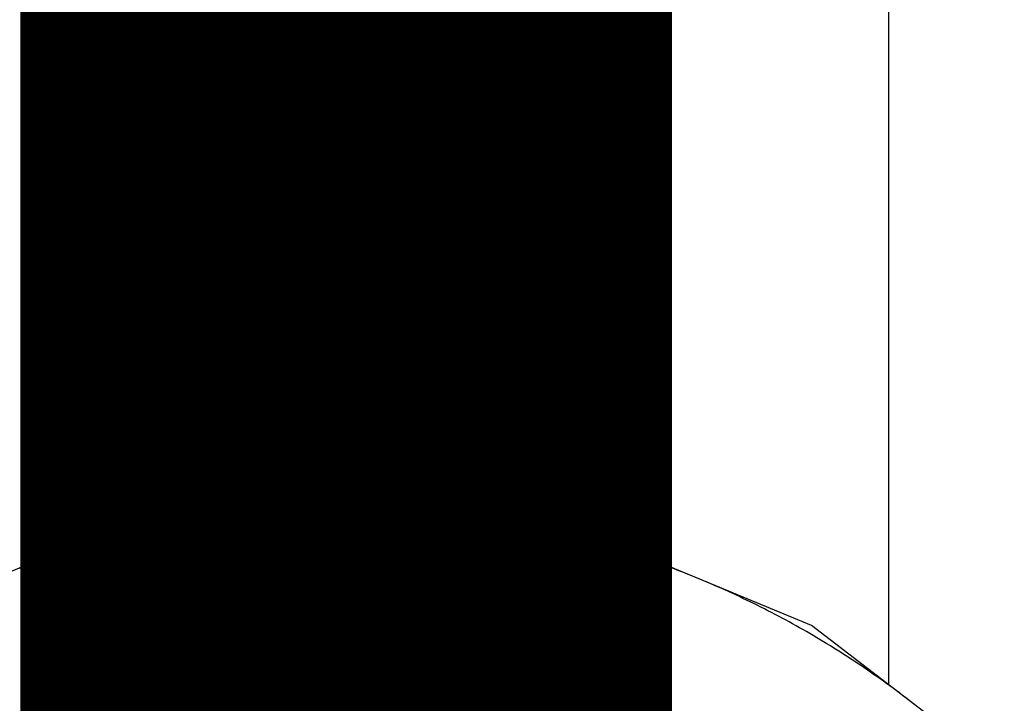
# Model space of a CAD drawing. Header units: millimetres. Extents: x -1.5 to 11.1, y -3 to 5.
# Tile 214 of 256: x 1.035 to 1.0803, y 2.9335 to 2.965. Entities that reach past the tile are written whole.
import ezdxf

# ---------------------------------------------------------------- set-up
doc = ezdxf.new("R2010")
doc.units = ezdxf.units.MM
doc.header["$MEASUREMENT"] = 0
for name, color, linetype, true_color in [('BottomLayer', 5, 'Continuous', 0x0000ff), ('Metal_2', 7, 'Continuous', 0x7f0000), ('Metal_3', 7, 'Continuous', 0x3f7f00), ('TopLayer', 1, 'Continuous', 0xff0000)]:
    doc.layers.add(name, color=color, linetype=linetype, true_color=true_color)

msp = doc.modelspace()

# ---------------------------------------------------------------- linework, layer by layer
at = {"layer": 'BottomLayer'}
for p, q in [((1.05, 2.942867), (1.038905, 2.941406)), ((1.061095, 2.941406), (1.05, 2.942867)), ((1.038905, 2.941406), (1.028567, 2.937124)), ((1.071433, 2.937124), (1.061095, 2.941406)), ((1.080311, 2.930311), (1.071433, 2.937124))]:
    msp.add_line(p, q, dxfattribs=at)
at = {"layer": 'Metal_2'}
for p, q in [((1.04415, 2.942096), (1.043968, 2.94207)), ((1.044331, 2.94212), (1.04415, 2.942096)), ((1.044513, 2.942144), (1.044331, 2.94212)), ((1.044695, 2.942168), (1.044513, 2.942144)), ((1.044877, 2.94219), (1.044695, 2.942168)), ((1.045059, 2.942212), (1.044877, 2.94219)), ((1.045241, 2.942233), (1.045059, 2.942212)), ((1.045424, 2.942253), (1.045241, 2.942233)), ((1.045606, 2.942272), (1.045424, 2.942253)), ((1.045789, 2.942291), (1.045606, 2.942272)), ((1.045971, 2.942309), (1.045789, 2.942291)), ((1.046154, 2.942326), (1.045971, 2.942309)), ((1.046337, 2.942342), (1.046154, 2.942326)), ((1.046519, 2.942357), (1.046337, 2.942342)), ((1.046702, 2.942372), (1.046519, 2.942357)), ((1.046885, 2.942386), (1.046702, 2.942372)), ((1.047068, 2.942399), (1.046885, 2.942386)), ((1.047251, 2.942411), (1.047068, 2.942399)), ((1.047434, 2.942423), (1.047251, 2.942411)), ((1.047617, 2.942433), (1.047434, 2.942423)), ((1.0478, 2.942443), (1.047617, 2.942433)), ((1.047983, 2.942452), (1.0478, 2.942443)), ((1.048167, 2.942461), (1.047983, 2.942452)), ((1.04835, 2.942468), (1.048167, 2.942461)), ((1.048533, 2.942475), (1.04835, 2.942468)), ((1.048716, 2.942481), (1.048533, 2.942475)), ((1.0489, 2.942486), (1.048716, 2.942481)), ((1.049083, 2.94249), (1.0489, 2.942486)), ((1.049266, 2.942494), (1.049083, 2.94249)), ((1.04945, 2.942496), (1.049266, 2.942494)), ((1.049633, 2.942499), (1.04945, 2.942496)), ((1.049817, 2.9425), (1.049633, 2.942499)), ((1.05, 2.9425), (1.049817, 2.9425)), ((1.050183, 2.9425), (1.05, 2.9425)), ((1.050367, 2.942499), (1.050183, 2.9425)), ((1.05055, 2.942496), (1.050367, 2.942499)), ((1.050734, 2.942494), (1.05055, 2.942496)), ((1.050917, 2.94249), (1.050734, 2.942494)), ((1.0511, 2.942486), (1.050917, 2.94249)), ((1.051284, 2.942481), (1.0511, 2.942486)), ((1.051467, 2.942475), (1.051284, 2.942481)), ((1.05165, 2.942468), (1.051467, 2.942475)), ((1.051834, 2.942461), (1.05165, 2.942468)), ((1.052017, 2.942452), (1.051834, 2.942461)), ((1.0522, 2.942443), (1.052017, 2.942452)), ((1.052383, 2.942433), (1.0522, 2.942443)), ((1.052566, 2.942423), (1.052383, 2.942433)), ((1.052749, 2.942411), (1.052566, 2.942423)), ((1.052932, 2.942399), (1.052749, 2.942411)), ((1.053115, 2.942386), (1.052932, 2.942399)), ((1.053298, 2.942372), (1.053115, 2.942386)), ((1.053481, 2.942357), (1.053298, 2.942372)), ((1.053664, 2.942342), (1.053481, 2.942357)), ((1.053846, 2.942326), (1.053664, 2.942342)), ((1.054029, 2.942309), (1.053846, 2.942326)), ((1.054211, 2.942291), (1.054029, 2.942309)), ((1.054394, 2.942272), (1.054211, 2.942291)), ((1.054576, 2.942253), (1.054394, 2.942272)), ((1.054758, 2.942233), (1.054576, 2.942253)), ((1.054941, 2.942212), (1.054758, 2.942233)), ((1.055123, 2.94219), (1.054941, 2.942212)), ((1.055305, 2.942168), (1.055123, 2.94219)), ((1.055487, 2.942144), (1.055305, 2.942168)), ((1.055669, 2.94212), (1.055487, 2.942144)), ((1.05585, 2.942096), (1.055669, 2.94212)), ((1.056032, 2.94207), (1.05585, 2.942096)), ((1.041619, 2.941666), (1.041439, 2.941629)), ((1.041799, 2.941701), (1.041619, 2.941666)), ((1.041979, 2.941736), (1.041799, 2.941701)), ((1.042159, 2.941771), (1.041979, 2.941736)), ((1.042339, 2.941804), (1.042159, 2.941771)), ((1.04252, 2.941837), (1.042339, 2.941804)), ((1.0427, 2.941868), (1.04252, 2.941837)), ((1.042881, 2.9419), (1.0427, 2.941868)), ((1.043062, 2.94193), (1.042881, 2.9419)), ((1.043243, 2.941959), (1.043062, 2.94193)), ((1.043424, 2.941988), (1.043243, 2.941959)), ((1.043605, 2.942016), (1.043424, 2.941988)), ((1.043787, 2.942044), (1.043605, 2.942016)), ((1.043968, 2.94207), (1.043787, 2.942044)), ((1.056213, 2.942044), (1.056032, 2.94207)), ((1.056395, 2.942016), (1.056213, 2.942044)), ((1.056576, 2.941988), (1.056395, 2.942016)), ((1.056757, 2.941959), (1.056576, 2.941988)), ((1.056938, 2.94193), (1.056757, 2.941959)), ((1.057119, 2.9419), (1.056938, 2.94193)), ((1.0573, 2.941868), (1.057119, 2.9419)), ((1.05748, 2.941837), (1.0573, 2.941868)), ((1.057661, 2.941804), (1.05748, 2.941837)), ((1.057841, 2.941771), (1.057661, 2.941804)), ((1.058021, 2.941736), (1.057841, 2.941771)), ((1.058201, 2.941701), (1.058021, 2.941736)), ((1.058381, 2.941666), (1.058201, 2.941701)), ((1.058561, 2.941629), (1.058381, 2.941666)), ((1.039651, 2.941221), (1.039473, 2.941176)), ((1.039829, 2.941265), (1.039651, 2.941221)), ((1.040007, 2.941309), (1.039829, 2.941265)), ((1.040186, 2.941351), (1.040007, 2.941309)), ((1.040364, 2.941393), (1.040186, 2.941351)), ((1.040543, 2.941435), (1.040364, 2.941393)), ((1.040722, 2.941475), (1.040543, 2.941435)), ((1.040901, 2.941515), (1.040722, 2.941475)), ((1.04108, 2.941553), (1.040901, 2.941515)), ((1.041259, 2.941592), (1.04108, 2.941553)), ((1.041439, 2.941629), (1.041259, 2.941592)), ((1.058741, 2.941592), (1.058561, 2.941629)), ((1.05892, 2.941553), (1.058741, 2.941592)), ((1.059099, 2.941515), (1.05892, 2.941553)), ((1.059278, 2.941475), (1.059099, 2.941515)), ((1.059457, 2.941435), (1.059278, 2.941475)), ((1.059636, 2.941393), (1.059457, 2.941435)), ((1.059814, 2.941351), (1.059636, 2.941393)), ((1.059993, 2.941309), (1.059814, 2.941351)), ((1.060171, 2.941265), (1.059993, 2.941309)), ((1.060349, 2.941221), (1.060171, 2.941265)), ((1.060527, 2.941176), (1.060349, 2.941221)), ((1.037882, 2.940736), (1.037707, 2.940683)), ((1.038058, 2.940788), (1.037882, 2.940736)), ((1.038234, 2.940839), (1.038058, 2.940788)), ((1.038411, 2.940889), (1.038234, 2.940839)), ((1.038587, 2.940939), (1.038411, 2.940889)), ((1.038764, 2.940988), (1.038587, 2.940939)), ((1.038941, 2.941036), (1.038764, 2.940988)), ((1.039118, 2.941083), (1.038941, 2.941036)), ((1.039296, 2.94113), (1.039118, 2.941083)), ((1.039473, 2.941176), (1.039296, 2.94113)), ((1.060704, 2.94113), (1.060527, 2.941176)), ((1.060882, 2.941083), (1.060704, 2.94113)), ((1.061059, 2.941036), (1.060882, 2.941083)), ((1.061236, 2.940988), (1.061059, 2.941036)), ((1.061413, 2.940939), (1.061236, 2.940988)), ((1.061589, 2.940889), (1.061413, 2.940939)), ((1.061765, 2.940839), (1.061589, 2.940889)), ((1.061942, 2.940788), (1.061765, 2.940839)), ((1.062118, 2.940736), (1.061942, 2.940788)), ((1.062293, 2.940683), (1.062118, 2.940736)), ((1.036484, 2.940294), (1.03631, 2.940235)), ((1.036658, 2.940351), (1.036484, 2.940294)), ((1.036832, 2.940409), (1.036658, 2.940351)), ((1.037006, 2.940465), (1.036832, 2.940409)), ((1.037181, 2.940521), (1.037006, 2.940465)), ((1.037356, 2.940576), (1.037181, 2.940521)), ((1.037531, 2.94063), (1.037356, 2.940576)), ((1.037707, 2.940683), (1.037531, 2.94063)), ((1.062469, 2.94063), (1.062293, 2.940683)), ((1.062644, 2.940576), (1.062469, 2.94063)), ((1.062819, 2.940521), (1.062644, 2.940576)), ((1.062994, 2.940465), (1.062819, 2.940521)), ((1.063168, 2.940409), (1.062994, 2.940465)), ((1.063342, 2.940351), (1.063168, 2.940409)), ((1.063516, 2.940294), (1.063342, 2.940351)), ((1.06369, 2.940235), (1.063516, 2.940294)), ((1.035273, 2.939867), (1.035101, 2.939803)), ((1.035445, 2.93993), (1.035273, 2.939867)), ((1.035617, 2.939992), (1.035445, 2.93993)), ((1.03579, 2.940054), (1.035617, 2.939992)), ((1.035963, 2.940115), (1.03579, 2.940054)), ((1.036136, 2.940175), (1.035963, 2.940115)), ((1.03631, 2.940235), (1.036136, 2.940175)), ((1.063864, 2.940175), (1.06369, 2.940235)), ((1.064037, 2.940115), (1.063864, 2.940175)), ((1.06421, 2.940054), (1.064037, 2.940115)), ((1.064383, 2.939992), (1.06421, 2.940054)), ((1.064555, 2.93993), (1.064383, 2.939992)), ((1.064727, 2.939867), (1.064555, 2.93993)), ((1.064899, 2.939803), (1.064727, 2.939867)), ((1.035101, 2.939803), (1.034929, 2.939738)), ((1.065071, 2.939738), (1.064899, 2.939803)), ((1.065242, 2.939673), (1.065071, 2.939738)), ((1.065413, 2.939607), (1.065242, 2.939673)), ((1.065584, 2.93954), (1.065413, 2.939607)), ((1.065754, 2.939472), (1.065584, 2.93954)), ((1.065925, 2.939404), (1.065754, 2.939472)), ((1.066094, 2.939335), (1.065925, 2.939404)), ((1.066264, 2.939265), (1.066094, 2.939335)), ((1.066433, 2.939194), (1.066264, 2.939265)), ((1.066602, 2.939123), (1.066433, 2.939194)), ((1.066771, 2.939051), (1.066602, 2.939123)), ((1.066939, 2.938978), (1.066771, 2.939051)), ((1.067107, 2.938905), (1.066939, 2.938978)), ((1.067275, 2.938831), (1.067107, 2.938905)), ((1.067443, 2.938756), (1.067275, 2.938831)), ((1.06761, 2.93868), (1.067443, 2.938756)), ((1.067776, 2.938604), (1.06761, 2.93868)), ((1.067943, 2.938527), (1.067776, 2.938604)), ((1.068109, 2.938449), (1.067943, 2.938527)), ((1.068275, 2.93837), (1.068109, 2.938449)), ((1.06844, 2.938291), (1.068275, 2.93837)), ((1.068605, 2.938211), (1.06844, 2.938291)), ((1.06877, 2.938131), (1.068605, 2.938211)), ((1.068934, 2.938049), (1.06877, 2.938131)), ((1.069098, 2.937967), (1.068934, 2.938049)), ((1.069262, 2.937885), (1.069098, 2.937967)), ((1.069425, 2.937801), (1.069262, 2.937885)), ((1.069588, 2.937717), (1.069425, 2.937801)), ((1.069751, 2.937632), (1.069588, 2.937717)), ((1.069913, 2.937546), (1.069751, 2.937632)), ((1.070075, 2.93746), (1.069913, 2.937546)), ((1.070236, 2.937373), (1.070075, 2.93746)), ((1.070397, 2.937286), (1.070236, 2.937373)), ((1.070558, 2.937197), (1.070397, 2.937286)), ((1.070718, 2.937108), (1.070558, 2.937197)), ((1.070878, 2.937018), (1.070718, 2.937108)), ((1.071038, 2.936928), (1.070878, 2.937018)), ((1.071197, 2.936837), (1.071038, 2.936928)), ((1.071356, 2.936745), (1.071197, 2.936837)), ((1.071514, 2.936652), (1.071356, 2.936745)), ((1.071672, 2.936559), (1.071514, 2.936652)), ((1.07183, 2.936465), (1.071672, 2.936559)), ((1.071987, 2.936371), (1.07183, 2.936465)), ((1.072144, 2.936276), (1.071987, 2.936371)), ((1.0723, 2.93618), (1.072144, 2.936276)), ((1.072456, 2.936083), (1.0723, 2.93618)), ((1.072611, 2.935986), (1.072456, 2.936083)), ((1.072766, 2.935888), (1.072611, 2.935986)), ((1.072921, 2.935789), (1.072766, 2.935888)), ((1.073075, 2.93569), (1.072921, 2.935789)), ((1.073229, 2.93559), (1.073075, 2.93569)), ((1.073383, 2.93549), (1.073229, 2.93559)), ((1.073535, 2.935388), (1.073383, 2.93549)), ((1.073688, 2.935287), (1.073535, 2.935388)), ((1.07384, 2.935184), (1.073688, 2.935287)), ((1.073992, 2.935081), (1.07384, 2.935184)), ((1.074143, 2.934977), (1.073992, 2.935081)), ((1.074294, 2.934872), (1.074143, 2.934977)), ((1.074444, 2.934767), (1.074294, 2.934872)), ((1.074594, 2.934661), (1.074444, 2.934767)), ((1.074743, 2.934555), (1.074594, 2.934661)), ((1.074892, 2.934448), (1.074743, 2.934555)), ((1.07504, 2.93434), (1.074892, 2.934448)), ((1.075188, 2.934232), (1.07504, 2.93434)), ((1.075336, 2.934123), (1.075188, 2.934232)), ((1.075483, 2.934013), (1.075336, 2.934123)), ((1.075629, 2.933903), (1.075483, 2.934013)), ((1.075775, 2.933792), (1.075629, 2.933903)), ((1.075921, 2.93368), (1.075775, 2.933792)), ((1.076066, 2.933568), (1.075921, 2.93368)), ((1.076211, 2.933455), (1.076066, 2.933568))]:
    msp.add_line(p, q, dxfattribs=at)
at = {"layer": 'Metal_3'}
for p, q in [((1.04415, 2.942096), (1.043968, 2.94207)), ((1.044331, 2.94212), (1.04415, 2.942096)), ((1.044513, 2.942144), (1.044331, 2.94212)), ((1.044695, 2.942168), (1.044513, 2.942144)), ((1.044877, 2.94219), (1.044695, 2.942168)), ((1.045059, 2.942212), (1.044877, 2.94219)), ((1.045241, 2.942233), (1.045059, 2.942212)), ((1.045424, 2.942253), (1.045241, 2.942233)), ((1.045606, 2.942272), (1.045424, 2.942253)), ((1.045789, 2.942291), (1.045606, 2.942272)), ((1.045971, 2.942309), (1.045789, 2.942291)), ((1.046154, 2.942326), (1.045971, 2.942309)), ((1.046337, 2.942342), (1.046154, 2.942326)), ((1.046519, 2.942357), (1.046337, 2.942342)), ((1.046702, 2.942372), (1.046519, 2.942357)), ((1.046885, 2.942386), (1.046702, 2.942372)), ((1.047068, 2.942399), (1.046885, 2.942386)), ((1.047251, 2.942411), (1.047068, 2.942399)), ((1.047434, 2.942423), (1.047251, 2.942411)), ((1.047617, 2.942433), (1.047434, 2.942423)), ((1.0478, 2.942443), (1.047617, 2.942433)), ((1.047983, 2.942452), (1.0478, 2.942443)), ((1.048167, 2.942461), (1.047983, 2.942452)), ((1.04835, 2.942468), (1.048167, 2.942461)), ((1.048533, 2.942475), (1.04835, 2.942468)), ((1.048716, 2.942481), (1.048533, 2.942475)), ((1.0489, 2.942486), (1.048716, 2.942481)), ((1.049083, 2.94249), (1.0489, 2.942486)), ((1.049266, 2.942494), (1.049083, 2.94249)), ((1.04945, 2.942496), (1.049266, 2.942494)), ((1.049633, 2.942499), (1.04945, 2.942496)), ((1.049817, 2.9425), (1.049633, 2.942499)), ((1.05, 2.9425), (1.049817, 2.9425)), ((1.050183, 2.9425), (1.05, 2.9425)), ((1.050367, 2.942499), (1.050183, 2.9425)), ((1.05055, 2.942496), (1.050367, 2.942499)), ((1.050734, 2.942494), (1.05055, 2.942496)), ((1.050917, 2.94249), (1.050734, 2.942494)), ((1.0511, 2.942486), (1.050917, 2.94249)), ((1.051284, 2.942481), (1.0511, 2.942486)), ((1.051467, 2.942475), (1.051284, 2.942481)), ((1.05165, 2.942468), (1.051467, 2.942475)), ((1.051834, 2.942461), (1.05165, 2.942468)), ((1.052017, 2.942452), (1.051834, 2.942461)), ((1.0522, 2.942443), (1.052017, 2.942452)), ((1.052383, 2.942433), (1.0522, 2.942443)), ((1.052566, 2.942423), (1.052383, 2.942433)), ((1.052749, 2.942411), (1.052566, 2.942423)), ((1.052932, 2.942399), (1.052749, 2.942411)), ((1.053115, 2.942386), (1.052932, 2.942399)), ((1.053298, 2.942372), (1.053115, 2.942386)), ((1.053481, 2.942357), (1.053298, 2.942372)), ((1.053664, 2.942342), (1.053481, 2.942357)), ((1.053846, 2.942326), (1.053664, 2.942342)), ((1.054029, 2.942309), (1.053846, 2.942326)), ((1.054211, 2.942291), (1.054029, 2.942309)), ((1.054394, 2.942272), (1.054211, 2.942291)), ((1.054576, 2.942253), (1.054394, 2.942272)), ((1.054758, 2.942233), (1.054576, 2.942253)), ((1.054941, 2.942212), (1.054758, 2.942233)), ((1.055123, 2.94219), (1.054941, 2.942212)), ((1.055305, 2.942168), (1.055123, 2.94219)), ((1.055487, 2.942144), (1.055305, 2.942168)), ((1.055669, 2.94212), (1.055487, 2.942144)), ((1.05585, 2.942096), (1.055669, 2.94212)), ((1.056032, 2.94207), (1.05585, 2.942096)), ((1.041619, 2.941666), (1.041439, 2.941629)), ((1.041799, 2.941701), (1.041619, 2.941666)), ((1.041979, 2.941736), (1.041799, 2.941701)), ((1.042159, 2.941771), (1.041979, 2.941736)), ((1.042339, 2.941804), (1.042159, 2.941771)), ((1.04252, 2.941837), (1.042339, 2.941804)), ((1.0427, 2.941868), (1.04252, 2.941837)), ((1.042881, 2.9419), (1.0427, 2.941868)), ((1.043062, 2.94193), (1.042881, 2.9419)), ((1.043243, 2.941959), (1.043062, 2.94193)), ((1.043424, 2.941988), (1.043243, 2.941959)), ((1.043605, 2.942016), (1.043424, 2.941988)), ((1.043787, 2.942044), (1.043605, 2.942016)), ((1.043968, 2.94207), (1.043787, 2.942044)), ((1.056213, 2.942044), (1.056032, 2.94207)), ((1.056395, 2.942016), (1.056213, 2.942044)), ((1.056576, 2.941988), (1.056395, 2.942016)), ((1.056757, 2.941959), (1.056576, 2.941988)), ((1.056938, 2.94193), (1.056757, 2.941959)), ((1.057119, 2.9419), (1.056938, 2.94193)), ((1.0573, 2.941868), (1.057119, 2.9419)), ((1.05748, 2.941837), (1.0573, 2.941868)), ((1.057661, 2.941804), (1.05748, 2.941837)), ((1.057841, 2.941771), (1.057661, 2.941804)), ((1.058021, 2.941736), (1.057841, 2.941771)), ((1.058201, 2.941701), (1.058021, 2.941736)), ((1.058381, 2.941666), (1.058201, 2.941701)), ((1.058561, 2.941629), (1.058381, 2.941666)), ((1.039651, 2.941221), (1.039473, 2.941176)), ((1.039829, 2.941265), (1.039651, 2.941221)), ((1.040007, 2.941309), (1.039829, 2.941265)), ((1.040186, 2.941351), (1.040007, 2.941309)), ((1.040364, 2.941393), (1.040186, 2.941351)), ((1.040543, 2.941435), (1.040364, 2.941393)), ((1.040722, 2.941475), (1.040543, 2.941435)), ((1.040901, 2.941515), (1.040722, 2.941475)), ((1.04108, 2.941553), (1.040901, 2.941515)), ((1.041259, 2.941592), (1.04108, 2.941553)), ((1.041439, 2.941629), (1.041259, 2.941592)), ((1.058741, 2.941592), (1.058561, 2.941629)), ((1.05892, 2.941553), (1.058741, 2.941592)), ((1.059099, 2.941515), (1.05892, 2.941553)), ((1.059278, 2.941475), (1.059099, 2.941515)), ((1.059457, 2.941435), (1.059278, 2.941475)), ((1.059636, 2.941393), (1.059457, 2.941435)), ((1.059814, 2.941351), (1.059636, 2.941393)), ((1.059993, 2.941309), (1.059814, 2.941351)), ((1.060171, 2.941265), (1.059993, 2.941309)), ((1.060349, 2.941221), (1.060171, 2.941265)), ((1.060527, 2.941176), (1.060349, 2.941221)), ((1.037882, 2.940736), (1.037707, 2.940683)), ((1.038058, 2.940788), (1.037882, 2.940736)), ((1.038234, 2.940839), (1.038058, 2.940788)), ((1.038411, 2.940889), (1.038234, 2.940839)), ((1.038587, 2.940939), (1.038411, 2.940889)), ((1.038764, 2.940988), (1.038587, 2.940939)), ((1.038941, 2.941036), (1.038764, 2.940988)), ((1.039118, 2.941083), (1.038941, 2.941036)), ((1.039296, 2.94113), (1.039118, 2.941083)), ((1.039473, 2.941176), (1.039296, 2.94113)), ((1.060704, 2.94113), (1.060527, 2.941176)), ((1.060882, 2.941083), (1.060704, 2.94113)), ((1.061059, 2.941036), (1.060882, 2.941083)), ((1.061236, 2.940988), (1.061059, 2.941036)), ((1.061413, 2.940939), (1.061236, 2.940988)), ((1.061589, 2.940889), (1.061413, 2.940939)), ((1.061765, 2.940839), (1.061589, 2.940889)), ((1.061942, 2.940788), (1.061765, 2.940839)), ((1.062118, 2.940736), (1.061942, 2.940788)), ((1.062293, 2.940683), (1.062118, 2.940736)), ((1.036484, 2.940294), (1.03631, 2.940235)), ((1.036658, 2.940351), (1.036484, 2.940294)), ((1.036832, 2.940409), (1.036658, 2.940351)), ((1.037006, 2.940465), (1.036832, 2.940409)), ((1.037181, 2.940521), (1.037006, 2.940465)), ((1.037356, 2.940576), (1.037181, 2.940521)), ((1.037531, 2.94063), (1.037356, 2.940576)), ((1.037707, 2.940683), (1.037531, 2.94063)), ((1.062469, 2.94063), (1.062293, 2.940683)), ((1.062644, 2.940576), (1.062469, 2.94063)), ((1.062819, 2.940521), (1.062644, 2.940576)), ((1.062994, 2.940465), (1.062819, 2.940521)), ((1.063168, 2.940409), (1.062994, 2.940465)), ((1.063342, 2.940351), (1.063168, 2.940409)), ((1.063516, 2.940294), (1.063342, 2.940351)), ((1.06369, 2.940235), (1.063516, 2.940294)), ((1.035273, 2.939867), (1.035101, 2.939803)), ((1.035445, 2.93993), (1.035273, 2.939867)), ((1.035617, 2.939992), (1.035445, 2.93993)), ((1.03579, 2.940054), (1.035617, 2.939992)), ((1.035963, 2.940115), (1.03579, 2.940054)), ((1.036136, 2.940175), (1.035963, 2.940115)), ((1.03631, 2.940235), (1.036136, 2.940175)), ((1.063864, 2.940175), (1.06369, 2.940235)), ((1.064037, 2.940115), (1.063864, 2.940175)), ((1.06421, 2.940054), (1.064037, 2.940115)), ((1.064383, 2.939992), (1.06421, 2.940054)), ((1.064555, 2.93993), (1.064383, 2.939992)), ((1.064727, 2.939867), (1.064555, 2.93993)), ((1.064899, 2.939803), (1.064727, 2.939867)), ((1.035101, 2.939803), (1.034929, 2.939738)), ((1.065071, 2.939738), (1.064899, 2.939803)), ((1.065242, 2.939673), (1.065071, 2.939738)), ((1.065413, 2.939607), (1.065242, 2.939673)), ((1.065584, 2.93954), (1.065413, 2.939607)), ((1.065754, 2.939472), (1.065584, 2.93954)), ((1.065925, 2.939404), (1.065754, 2.939472)), ((1.066094, 2.939335), (1.065925, 2.939404)), ((1.066264, 2.939265), (1.066094, 2.939335)), ((1.066433, 2.939194), (1.066264, 2.939265)), ((1.066602, 2.939123), (1.066433, 2.939194)), ((1.066771, 2.939051), (1.066602, 2.939123)), ((1.066939, 2.938978), (1.066771, 2.939051)), ((1.067107, 2.938905), (1.066939, 2.938978)), ((1.067275, 2.938831), (1.067107, 2.938905)), ((1.067443, 2.938756), (1.067275, 2.938831)), ((1.06761, 2.93868), (1.067443, 2.938756)), ((1.067776, 2.938604), (1.06761, 2.93868)), ((1.067943, 2.938527), (1.067776, 2.938604)), ((1.068109, 2.938449), (1.067943, 2.938527)), ((1.068275, 2.93837), (1.068109, 2.938449)), ((1.06844, 2.938291), (1.068275, 2.93837)), ((1.068605, 2.938211), (1.06844, 2.938291)), ((1.06877, 2.938131), (1.068605, 2.938211)), ((1.068934, 2.938049), (1.06877, 2.938131)), ((1.069098, 2.937967), (1.068934, 2.938049)), ((1.069262, 2.937885), (1.069098, 2.937967)), ((1.069425, 2.937801), (1.069262, 2.937885)), ((1.069588, 2.937717), (1.069425, 2.937801)), ((1.069751, 2.937632), (1.069588, 2.937717)), ((1.069913, 2.937546), (1.069751, 2.937632)), ((1.070075, 2.93746), (1.069913, 2.937546)), ((1.070236, 2.937373), (1.070075, 2.93746)), ((1.070397, 2.937286), (1.070236, 2.937373)), ((1.070558, 2.937197), (1.070397, 2.937286)), ((1.070718, 2.937108), (1.070558, 2.937197)), ((1.070878, 2.937018), (1.070718, 2.937108)), ((1.071038, 2.936928), (1.070878, 2.937018)), ((1.071197, 2.936837), (1.071038, 2.936928)), ((1.071356, 2.936745), (1.071197, 2.936837)), ((1.071514, 2.936652), (1.071356, 2.936745)), ((1.071672, 2.936559), (1.071514, 2.936652)), ((1.07183, 2.936465), (1.071672, 2.936559)), ((1.071987, 2.936371), (1.07183, 2.936465)), ((1.072144, 2.936276), (1.071987, 2.936371)), ((1.0723, 2.93618), (1.072144, 2.936276)), ((1.072456, 2.936083), (1.0723, 2.93618)), ((1.072611, 2.935986), (1.072456, 2.936083)), ((1.072766, 2.935888), (1.072611, 2.935986)), ((1.072921, 2.935789), (1.072766, 2.935888)), ((1.073075, 2.93569), (1.072921, 2.935789)), ((1.073229, 2.93559), (1.073075, 2.93569)), ((1.073383, 2.93549), (1.073229, 2.93559)), ((1.073535, 2.935388), (1.073383, 2.93549)), ((1.073688, 2.935287), (1.073535, 2.935388)), ((1.07384, 2.935184), (1.073688, 2.935287)), ((1.073992, 2.935081), (1.07384, 2.935184)), ((1.074143, 2.934977), (1.073992, 2.935081)), ((1.074294, 2.934872), (1.074143, 2.934977)), ((1.074444, 2.934767), (1.074294, 2.934872)), ((1.074594, 2.934661), (1.074444, 2.934767)), ((1.074743, 2.934555), (1.074594, 2.934661)), ((1.074892, 2.934448), (1.074743, 2.934555)), ((1.07504, 2.93434), (1.074892, 2.934448)), ((1.075188, 2.934232), (1.07504, 2.93434)), ((1.075336, 2.934123), (1.075188, 2.934232)), ((1.075483, 2.934013), (1.075336, 2.934123)), ((1.075629, 2.933903), (1.075483, 2.934013)), ((1.075775, 2.933792), (1.075629, 2.933903)), ((1.075921, 2.93368), (1.075775, 2.933792)), ((1.076066, 2.933568), (1.075921, 2.93368)), ((1.076211, 2.933455), (1.076066, 2.933568))]:
    msp.add_line(p, q, dxfattribs=at)
at = {"layer": 'TopLayer'}
for p, q in [((1.075, 2.934369), (1.075, 3.075)), ((1.07504, 2.93434), (1.075, 2.934369)), ((1.075188, 2.934232), (1.07504, 2.93434)), ((1.075336, 2.934123), (1.075188, 2.934232)), ((1.075483, 2.934013), (1.075336, 2.934123)), ((1.075629, 2.933903), (1.075483, 2.934013)), ((1.075775, 2.933792), (1.075629, 2.933903)), ((1.075921, 2.93368), (1.075775, 2.933792)), ((1.076066, 2.933568), (1.075921, 2.93368)), ((1.076211, 2.933455), (1.076066, 2.933568))]:
    msp.add_line(p, q, dxfattribs=at)
msp.add_lwpolyline([(1.05, 2.9, 0.03, 0.03, 0), (1.05, 3.075, 0.03, 0.03, 0)], format="xyseb", dxfattribs=at)

doc.saveas('drawing.dxf')
